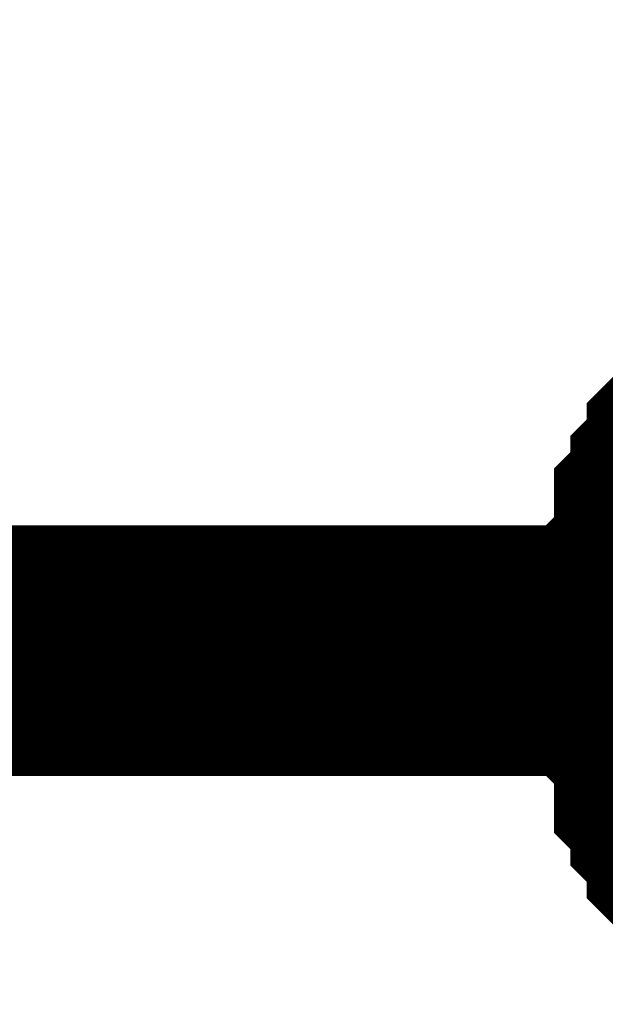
# Model space of a CAD drawing. Header units: inches. Extents: x 0 to 292, y 0 to 193.
# Tile 58 of 256: x 76.055 to 76.755, y 74.852 to 76.029. Entities that reach past the tile are written whole.
import ezdxf

# ---------------------------------------------------------------- set-up
doc = ezdxf.new("R2010")
doc.units = ezdxf.units.IN
doc.layers.add('Sheet', color=255, linetype='Continuous')

msp = doc.modelspace()

# ---------------------------------------------------------------- linework, layer by layer
at = {"layer": 'Sheet'}
for points in [[(93.4634, 75.2747, 0.2997, 0.2997, 0), (77.3309, 75.2747, 0.2997, 0.2997, 0), (60.8282, 75.2747, 0.2997, 0.2997, 0), (48.3002, 75.2747, 0.2997, 0.2997, 0), (36.2982, 75.2747, 0.2997, 0.2997, 0), (36.2982, 77.2823, 0.2997, 0.2997, 0)], [(76.8243, 75.2747, 0.2997, 0.2997, 0), (76.8243, 75.2942, 0.2997, 0.2997, 0), (76.8243, 75.3332, 0.2997, 0.2997, 0), (76.8243, 75.3526, 0.2997, 0.2997, 0), (76.8438, 75.3721, 0.2997, 0.2997, 0), (76.8438, 75.3916, 0.2997, 0.2997, 0), (76.8438, 75.4306, 0.2997, 0.2997, 0), (76.8633, 75.4501, 0.2997, 0.2997, 0), (76.8633, 75.4696, 0.2997, 0.2997, 0), (76.8828, 75.4891, 0.2997, 0.2997, 0), (76.8828, 75.5086, 0.2997, 0.2997, 0), (76.9023, 75.5281, 0.2997, 0.2997, 0), (76.9217, 75.5476, 0.2997, 0.2997, 0)], [(76.8243, 75.2747, 0.2997, 0.2997, 0), (76.8243, 75.2942, 0.2997, 0.2997, 0), (76.8243, 75.3332, 0.2997, 0.2997, 0), (76.8243, 75.3526, 0.2997, 0.2997, 0), (76.8438, 75.3721, 0.2997, 0.2997, 0), (76.8438, 75.3916, 0.2997, 0.2997, 0), (76.8438, 75.4306, 0.2997, 0.2997, 0), (76.8633, 75.4501, 0.2997, 0.2997, 0), (76.8633, 75.4696, 0.2997, 0.2997, 0), (76.8828, 75.4891, 0.2997, 0.2997, 0), (76.8828, 75.5086, 0.2997, 0.2997, 0), (76.9023, 75.5281, 0.2997, 0.2997, 0), (76.9217, 75.5476, 0.2997, 0.2997, 0)], [(76.8243, 75.2747, 0.2997, 0.2997, 0), (76.8243, 75.2942, 0.2997, 0.2997, 0), (76.8243, 75.3332, 0.2997, 0.2997, 0), (76.8243, 75.3526, 0.2997, 0.2997, 0), (76.8438, 75.3721, 0.2997, 0.2997, 0), (76.8438, 75.3916, 0.2997, 0.2997, 0), (76.8438, 75.4306, 0.2997, 0.2997, 0), (76.8633, 75.4501, 0.2997, 0.2997, 0), (76.8633, 75.4696, 0.2997, 0.2997, 0), (76.8828, 75.4891, 0.2997, 0.2997, 0), (76.8828, 75.5086, 0.2997, 0.2997, 0), (76.9023, 75.5281, 0.2997, 0.2997, 0), (76.9217, 75.5476, 0.2997, 0.2997, 0)], [(76.8243, 75.2747, 0.2997, 0.2997, 0), (76.8243, 75.2942, 0.2997, 0.2997, 0), (76.8243, 75.3332, 0.2997, 0.2997, 0), (76.8243, 75.3526, 0.2997, 0.2997, 0), (76.8438, 75.3721, 0.2997, 0.2997, 0), (76.8438, 75.3916, 0.2997, 0.2997, 0), (76.8438, 75.4306, 0.2997, 0.2997, 0), (76.8633, 75.4501, 0.2997, 0.2997, 0), (76.8633, 75.4696, 0.2997, 0.2997, 0), (76.8828, 75.4891, 0.2997, 0.2997, 0), (76.8828, 75.5086, 0.2997, 0.2997, 0), (76.9023, 75.5281, 0.2997, 0.2997, 0), (76.9217, 75.5476, 0.2997, 0.2997, 0)], [(76.9217, 75.0018, 0.2997, 0.2997, 0), (76.9023, 75.0213, 0.2997, 0.2997, 0), (76.8828, 75.0408, 0.2997, 0.2997, 0), (76.8828, 75.0603, 0.2997, 0.2997, 0), (76.8633, 75.0798, 0.2997, 0.2997, 0), (76.8633, 75.0993, 0.2997, 0.2997, 0), (76.8438, 75.1188, 0.2997, 0.2997, 0), (76.8438, 75.1577, 0.2997, 0.2997, 0), (76.8438, 75.1772, 0.2997, 0.2997, 0), (76.8243, 75.1967, 0.2997, 0.2997, 0), (76.8243, 75.2162, 0.2997, 0.2997, 0), (76.8243, 75.2552, 0.2997, 0.2997, 0), (76.8243, 75.2747, 0.2997, 0.2997, 0)], [(76.8243, 75.2747, 0.2997, 0.2997, 0), (76.8243, 75.2747, 0.2997, 0.2997, 0)], [(76.9217, 75.0018, 0.2997, 0.2997, 0), (76.9023, 75.0213, 0.2997, 0.2997, 0), (76.8828, 75.0408, 0.2997, 0.2997, 0), (76.8828, 75.0603, 0.2997, 0.2997, 0), (76.8633, 75.0798, 0.2997, 0.2997, 0), (76.8633, 75.0993, 0.2997, 0.2997, 0), (76.8438, 75.1188, 0.2997, 0.2997, 0), (76.8438, 75.1577, 0.2997, 0.2997, 0), (76.8438, 75.1772, 0.2997, 0.2997, 0), (76.8243, 75.1967, 0.2997, 0.2997, 0), (76.8243, 75.2162, 0.2997, 0.2997, 0), (76.8243, 75.2552, 0.2997, 0.2997, 0), (76.8243, 75.2747, 0.2997, 0.2997, 0)], [(76.8243, 75.2747, 0.2997, 0.2997, 0), (76.8243, 75.2747, 0.2997, 0.2997, 0)], [(76.9217, 75.0018, 0.2997, 0.2997, 0), (76.9023, 75.0213, 0.2997, 0.2997, 0), (76.8828, 75.0408, 0.2997, 0.2997, 0), (76.8828, 75.0603, 0.2997, 0.2997, 0), (76.8633, 75.0798, 0.2997, 0.2997, 0), (76.8633, 75.0993, 0.2997, 0.2997, 0), (76.8438, 75.1188, 0.2997, 0.2997, 0), (76.8438, 75.1577, 0.2997, 0.2997, 0), (76.8438, 75.1772, 0.2997, 0.2997, 0), (76.8243, 75.1967, 0.2997, 0.2997, 0), (76.8243, 75.2162, 0.2997, 0.2997, 0), (76.8243, 75.2552, 0.2997, 0.2997, 0), (76.8243, 75.2747, 0.2997, 0.2997, 0)], [(76.8243, 75.2747, 0.2997, 0.2997, 0), (76.8243, 75.2747, 0.2997, 0.2997, 0)], [(76.9217, 75.0018, 0.2997, 0.2997, 0), (76.9023, 75.0213, 0.2997, 0.2997, 0), (76.8828, 75.0408, 0.2997, 0.2997, 0), (76.8828, 75.0603, 0.2997, 0.2997, 0), (76.8633, 75.0798, 0.2997, 0.2997, 0), (76.8633, 75.0993, 0.2997, 0.2997, 0), (76.8438, 75.1188, 0.2997, 0.2997, 0), (76.8438, 75.1577, 0.2997, 0.2997, 0), (76.8438, 75.1772, 0.2997, 0.2997, 0), (76.8243, 75.1967, 0.2997, 0.2997, 0), (76.8243, 75.2162, 0.2997, 0.2997, 0), (76.8243, 75.2552, 0.2997, 0.2997, 0), (76.8243, 75.2747, 0.2997, 0.2997, 0)], [(76.8243, 75.2747, 0.2997, 0.2997, 0), (76.8243, 75.2747, 0.2997, 0.2997, 0)]]:
    msp.add_lwpolyline(points, format="xyseb", dxfattribs=at)

doc.saveas('drawing.dxf')
